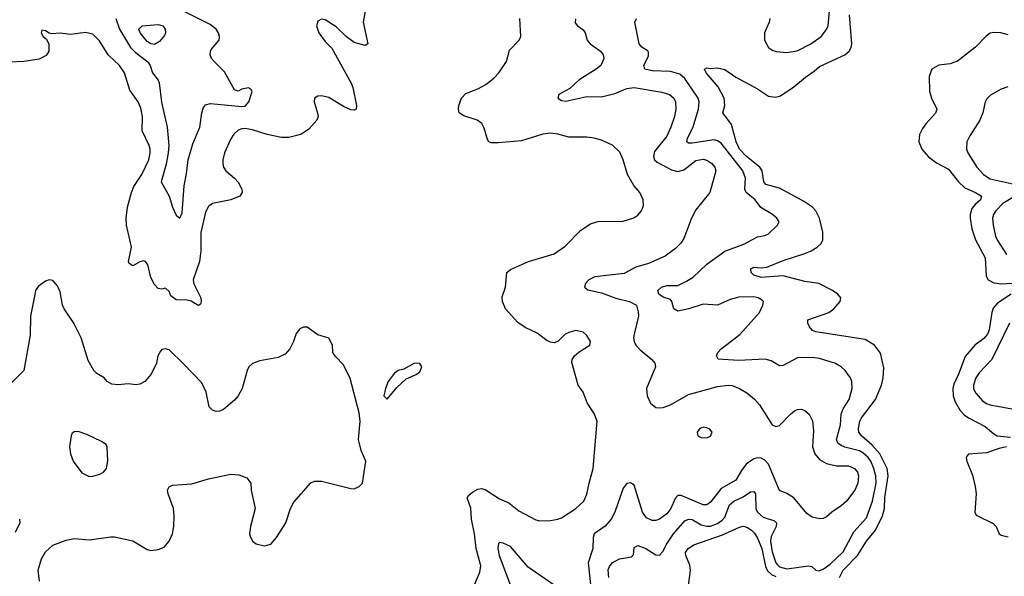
# Model space of a CAD drawing. Header units: inches. Extents: x 1694797 to 1849917, y 907313 to 1017959.
# Tile 82 of 256: x 1712528 to 1717948, y 944736 to 947803. Entities that reach past the tile are written whole.
import ezdxf

# ---------------------------------------------------------------- set-up
doc = ezdxf.new("R2010")
doc.units = ezdxf.units.IN
doc.header["$MEASUREMENT"] = 0
doc.layers.add('B7914', color=7, linetype='Continuous')

msp = doc.modelspace()

# ---------------------------------------------------------------- linework, layer by layer
at = {"layer": 'B7914', "color": 5}
for points, elevation in [([(1714433.7, 947870), (1714419.5, 947790), (1714444.7, 947670), (1714430, 947661.2), (1714370, 947678), (1714327.8, 947707.8), (1714270, 947763.7), (1714210, 947802.7), (1714190, 947805.2), (1714170, 947795.3), (1714162, 947770), (1714174, 947730), (1714210, 947682.8), (1714245.8, 947645.8), (1714352.5, 947452.5), (1714362, 947430), (1714382.4, 947330), (1714381, 947310), (1714370, 947305.1), (1714350, 947306.9), (1714310, 947323.9), (1714230, 947373.6), (1714190, 947383.1), (1714170, 947381.7), (1714150.4, 947370), (1714149, 947351), (1714167.9, 947287.9), (1714170.3, 947270), (1714164.4, 947250), (1714119.9, 947200.1), (1714074.9, 947170), (1714010, 947153.5), (1713970, 947154.2), (1713889.9, 947169.9), (1713810, 947195.8), (1713770, 947202.7), (1713750, 947202), (1713730, 947194), (1713707.4, 947172.6), (1713690, 947146.6), (1713656, 947070), (1713646.3, 947030), (1713646, 947010), (1713650.3, 946990), (1713663.1, 946970), (1713710.1, 946930.1), (1713730, 946907), (1713750.2, 946870), (1713753.4, 946850), (1713740.5, 946830), (1713690, 946809.8), (1713590, 946789.8), (1713567.3, 946772.7), (1713550, 946742.4), (1713524.6, 946630), (1713524.2, 946530), (1713518.1, 946470), (1713483.7, 946370), (1713486.8, 946346.8), (1713524.3, 946270), (1713527.6, 946250), (1713523.7, 946236.3), (1713514.8, 946230), (1713510, 946228.9), (1713472, 946252), (1713450, 946258.1), (1713390, 946259), (1713360.6, 946280.6), (1713350, 946305.2), (1713330, 946322.7), (1713310, 946318), (1713290, 946322), (1713270, 946343.7), (1713250, 946382.9), (1713232.9, 946452.9), (1713221.2, 946470), (1713210, 946474), (1713190, 946468.4), (1713150, 946446.6), (1713130, 946459), (1713127.6, 946470), (1713144.2, 946550), (1713115.7, 946670), (1713114.5, 946710), (1713122.2, 946770), (1713142.7, 946850), (1713156.3, 946883.7), (1713201.1, 946950), (1713239.4, 947030), (1713246.9, 947066.9), (1713246.2, 947090), (1713240.7, 947110), (1713202.4, 947190), (1713203.2, 947270), (1713195, 947315), (1713179.7, 947350), (1713133.7, 947413.7), (1713105.1, 947510), (1713077.2, 947550), (1713015.6, 947610), (1712966.4, 947686.4), (1712930, 947722.4), (1712890, 947731.5), (1712810, 947722), (1712750, 947729.5), (1712704.7, 947724.7), (1712690, 947728), (1712670, 947742), (1712650, 947746), (1712646, 947730), (1712658, 947710), (1712674.8, 947694.8), (1712687.9, 947667.9), (1712687.7, 947630), (1712673.8, 947606.2), (1712635.3, 947584.7), (1712550, 947572.3), (1712472, 947568)], 780), ([(1716657.5, 947810), (1716654.4, 947790), (1716627.6, 947730), (1716627.1, 947690), (1716650, 947650.2), (1716670, 947635.8), (1716691.7, 947628.3), (1716750, 947622.7), (1716808.6, 947631.4), (1716883.5, 947670), (1716940.4, 947710), (1716970, 947748.7), (1716978.2, 947770), (1716991.1, 947910)], 740), ([(1713057.2, 947810), (1713077.7, 947750), (1713138.3, 947650), (1713164.3, 947624.3), (1713233.6, 947570), (1713245.6, 947550), (1713259.2, 947510), (1713289.9, 947470), (1713295.4, 947455.4), (1713308.6, 947348.5), (1713339.9, 947210), (1713348.3, 947110), (1713345.6, 947070), (1713333.4, 947006.6), (1713307.5, 946910), (1713350.9, 946830.9), (1713370, 946769.6), (1713390, 946725.1), (1713410, 946709.3), (1713422, 946738), (1713433.1, 946886.9), (1713446.7, 946953.3), (1713454.8, 947030), (1713481.1, 947118.9), (1713519.8, 947210), (1713530.1, 947289.9), (1713540.1, 947319.9), (1713550, 947332.9), (1713578.6, 947341.4), (1713750, 947324.5), (1713770, 947326.5), (1713790.1, 947350), (1713807.8, 947407.7), (1713800.5, 947420.5), (1713787.9, 947427.9), (1713750, 947420.9), (1713730, 947409.5), (1713710, 947416.5), (1713656.1, 947516.1), (1713600.3, 947570), (1713584.2, 947590), (1713577, 947610), (1713577.6, 947630), (1713582.2, 947637.8), (1713626.7, 947690), (1713628.7, 947710), (1713622.6, 947730), (1713608.7, 947750), (1713577.2, 947777.2), (1713430.2, 947850.2)], 760), ([(1715031.4, 944688.6), (1715061.3, 944758.7), (1715066.5, 944793.5), (1715041.2, 944890), (1715031.8, 944970), (1715015.7, 945050), (1715011.2, 945111.2), (1714991.1, 945168.9), (1714998.6, 945181.4), (1715020, 945200), (1715050, 945216.3), (1715070, 945219), (1715090, 945213.9), (1715170, 945162.6), (1715221.4, 945141.4), (1715276.2, 945096.2), (1715370, 945047), (1715390, 945042), (1715450, 945042.6), (1715490, 945050.2), (1715510, 945059), (1715589.9, 945110.1), (1715633.5, 945150), (1715650.6, 945189.4), (1715662, 945250), (1715685, 945330), (1715707.6, 945590), (1715690, 945633.6), (1715651.7, 945691.7), (1715629.7, 945750), (1715602, 945790), (1715566.6, 945913.4), (1715569.3, 945930.7), (1715582, 945950), (1715607.5, 945972.5), (1715666, 946010), (1715669.6, 946030), (1715650, 946063.7), (1715630, 946082), (1715590, 946089.5), (1715550, 946079.5), (1715530, 946069.4), (1715490, 946029.3), (1715470, 946022.9), (1715450, 946026), (1715430, 946035.8), (1715376.2, 946076.2), (1715310, 946107.2), (1715270, 946134), (1715202.3, 946210), (1715185.4, 946250), (1715183.9, 946276.1), (1715202, 946330), (1715209.5, 946410), (1715230, 946427.3), (1715329, 946470), (1715470, 946512.4), (1715530, 946555.8), (1715616, 946644), (1715670, 946678.5), (1715710, 946691.3), (1715850, 946693.4), (1715908.5, 946711.5), (1715930, 946726.4), (1715951.2, 946750), (1715961.7, 946778.3), (1715959.7, 946810), (1715942, 946850), (1715909, 946889), (1715873.3, 946950), (1715850.8, 947030.8), (1715832.1, 947072.1), (1715790.8, 947110.8), (1715730, 947139.8), (1715690, 947150.8), (1715650, 947156.1), (1715550, 947154.8), (1715490, 947172.4), (1715450, 947177.7), (1715407.3, 947172.7), (1715290, 947136.1), (1715163.7, 947123.7), (1715123.9, 947123.9), (1715109.8, 947129.8), (1715102.7, 947142.7), (1715084.9, 947204.9), (1715071.7, 947231.7), (1715046, 947250), (1714973.7, 947273.7), (1714947, 947290), (1714942.9, 947310), (1714945.1, 947330), (1714960.5, 947370), (1714984.4, 947395.6), (1715050, 947422.3), (1715093.9, 947446.1), (1715138.6, 947481.4), (1715165.6, 947510), (1715207.1, 947572.9), (1715224.8, 947635.2), (1715278, 947690), (1715287, 947710), (1715280.5, 947810)], 780), ([(1715587.8, 947807.8), (1715585.7, 947785.7), (1715598, 947770), (1715630, 947747.3), (1715640.4, 947730), (1715652.4, 947690), (1715669.1, 947669.1), (1715725.6, 947630), (1715740.5, 947610), (1715742.6, 947590), (1715726.9, 947550), (1715702, 947530), (1715608, 947472), (1715556.2, 947423.8), (1715495.6, 947390), (1715489.6, 947370), (1715510, 947357.4), (1715534.9, 947354.9), (1715650, 947379.2), (1715730, 947378.7), (1715803.7, 947396.3), (1715870, 947423.7), (1715910, 947429.9), (1716062.8, 947402.8), (1716104.2, 947390), (1716128.7, 947370), (1716138.2, 947350), (1716139.1, 947310), (1716131.8, 947270), (1716112, 947210), (1716090, 947160.9), (1716023, 947077), (1716016.8, 947050), (1716023.1, 947030), (1716037.4, 947017.4), (1716116.5, 946976.5), (1716150, 946966.3), (1716184.2, 946975.8), (1716250, 947026.6), (1716290, 947033.8), (1716310, 947028.6), (1716338.3, 947010), (1716354.2, 946990), (1716359.2, 946970), (1716327.1, 946850), (1716250, 946754.9), (1716226, 946710), (1716183, 946597), (1716167.6, 946572.4), (1716138.2, 946541.8), (1716080.4, 946499.6), (1715990, 946459.1), (1715920.4, 946439.6), (1715855.8, 946404.2), (1715694.2, 946385.8), (1715661.6, 946370), (1715642.4, 946350), (1715637, 946330), (1715654.9, 946314.9), (1715730, 946298.7), (1715810, 946268.5), (1715885.6, 946250), (1715922.6, 946230), (1715933.3, 946193.3), (1715934.8, 946170), (1715909.8, 946070), (1715906.6, 946050), (1715909.8, 946030), (1715919.8, 946010), (1715943.1, 945983.1), (1716007.6, 945930), (1716023.7, 945910), (1716027, 945890), (1715978.9, 945770), (1715982, 945730), (1716000.9, 945690), (1716030, 945666.6), (1716050, 945663.4), (1716070, 945666.4), (1716110, 945681), (1716210, 945738.2), (1716370, 945781), (1716430, 945789.8), (1716450, 945786.6), (1716490.6, 945770.6), (1716530, 945746), (1716572.1, 945712.1), (1716601.1, 945681.1), (1716669.5, 945570), (1716690, 945562), (1716710, 945566.6), (1716770.5, 945630), (1716792.8, 945647.2), (1716810, 945654.7), (1716830, 945656.3), (1716850, 945649.6), (1716873.3, 945630), (1716892.5, 945592.5), (1716897.3, 945537.3), (1716892, 945450), (1716905.5, 945410), (1716930, 945380.3), (1716970, 945358), (1717024.1, 945344.1), (1717090, 945343.9), (1717122.7, 945330), (1717139.4, 945310), (1717144.6, 945290), (1717141, 945250), (1717125.5, 945210), (1717079.7, 945150), (1717050, 945123.6), (1716998.9, 945090), (1716970, 945063.1), (1716950, 945054), (1716930, 945052.7), (1716890, 945060.9), (1716861.1, 945081.1), (1716790, 945168.1), (1716750, 945193.1), (1716710, 945208), (1716650, 945354.3), (1716630, 945376.5), (1716610, 945386), (1716590, 945388.1), (1716570, 945383.6), (1716526.6, 945353.4), (1716500.4, 945319.6), (1716470, 945265), (1716390, 945219.3), (1716330, 945144.9), (1716310, 945130.2), (1716289.8, 945130.2), (1716170, 945180.9), (1716150, 945180.7), (1716135.5, 945164.5), (1716111.7, 945110), (1716090, 945081), (1716050, 945050.9), (1716030, 945043.8), (1716010, 945043.5), (1715978.5, 945058.5), (1715955.5, 945090), (1715910, 945238), (1715890, 945251.8), (1715870, 945248.2), (1715850, 945222), (1715803.4, 945090), (1715783.2, 945050), (1715750, 945011.9), (1715689.8, 944970), (1715684, 944950), (1715683.4, 944890), (1715657.8, 944810), (1715670.8, 944690)], 760), ([(1715771.6, 944730), (1715768.2, 944771.8), (1715775.1, 944790), (1715790, 944810.2), (1715830, 944832.1), (1715896.4, 944843.6), (1715906.2, 944853.8), (1715910, 944894), (1715930, 944905.3), (1715974.4, 944890), (1716030, 944854), (1716050, 944853.1), (1716070, 944873.7), (1716087.1, 944910), (1716126.6, 944970), (1716190, 945042), (1716210, 945051.4), (1716230, 945049), (1716279.4, 945019.4), (1716310, 945011.4), (1716330, 945013), (1716370, 945026.6), (1716395.4, 945044.6), (1716410, 945062.2), (1716434.5, 945130), (1716459.3, 945150), (1716510, 945174.7), (1716550, 945202.2), (1716570, 945204), (1716578.3, 945190), (1716580.5, 945110), (1716590, 945088.8), (1716621, 945061), (1716682.3, 945042.3), (1716694.4, 945030), (1716691.5, 945010), (1716664.4, 944955.6), (1716661, 944930), (1716670.4, 944870), (1716689.4, 944810), (1716698.6, 944798.6), (1716710, 944787.9), (1716750, 944777.2), (1716870, 944793.2), (1716889.1, 944789.1), (1716910, 944770.6), (1716926.2, 944766.2), (1716950, 944774.4), (1716990, 944802.7), (1717060.6, 944870), (1717119.3, 944980.7), (1717190, 945058.2), (1717223.1, 945150), (1717242.5, 945250), (1717240.4, 945290), (1717230.6, 945330), (1717213.5, 945370), (1717198.6, 945390), (1717170, 945416), (1717150, 945427.5), (1717070, 945447.4), (1717050, 945456.7), (1717032.5, 945470), (1717023.4, 945490), (1717046.5, 945570), (1717050.5, 945630), (1717061.5, 945658.5), (1717094.6, 945710), (1717109.8, 945770), (1717108.8, 945808.8), (1717100.4, 945830), (1717071.2, 945870), (1717050, 945889.7), (1717014.5, 945910), (1716990, 945918.4), (1716930, 945935.9), (1716890, 945941.5), (1716810, 945939.3), (1716730, 945898), (1716710, 945895.6), (1716664, 945924), (1716632.1, 945932.1), (1716484.3, 945924.2), (1716372.3, 945932.3), (1716362.9, 945950), (1716371.8, 945970), (1716389.7, 945990), (1716492, 946068), (1716601.3, 946190), (1716619.6, 946230), (1716622, 946250), (1716616.4, 946256.4), (1716593.2, 946270), (1716570, 946275.1), (1716486.5, 946273.5), (1716439, 946261), (1716370, 946229.8), (1716290, 946235.4), (1716210.6, 946210), (1716150, 946196.9), (1716129, 946209), (1716118, 946250), (1716110, 946262), (1716070, 946273.7), (1716045.4, 946290), (1716040.5, 946310), (1716061.6, 946330), (1716090, 946338.6), (1716150, 946339), (1716198, 946362), (1716235, 946385), (1716310, 946455), (1716410, 946528), (1716514.7, 946565.3), (1716590, 946606.7), (1716630, 946614.3), (1716650, 946623.7), (1716699.3, 946670), (1716709.3, 946690), (1716696, 946710), (1716671.8, 946730), (1716608.2, 946768.2), (1716576.8, 946810), (1716527.2, 946850), (1716519.2, 946870), (1716523.4, 946930), (1716509.2, 946970), (1716390, 947123.4), (1716370, 947136.3), (1716350, 947140.4), (1716230, 947122.3), (1716210, 947122.5), (1716199.7, 947130), (1716203.9, 947150), (1716232.8, 947207.2), (1716263.8, 947310), (1716268.6, 947350), (1716262.1, 947370), (1716190, 947479.3), (1716162.7, 947502.7), (1716110, 947517.6), (1716010, 947521.2), (1715969.5, 947530), (1715963.1, 947550), (1715990, 947604), (1715990, 947622), (1715987, 947630), (1715952.1, 947652.1), (1715938, 947670), (1715914, 947790), (1715923.7, 947810)], 740), ([(1717040.1, 944730), (1717060.7, 944770), (1717140.1, 944850), (1717190, 944930.1), (1717239.5, 944990), (1717276.7, 945070), (1717288.2, 945110), (1717290.8, 945170), (1717307.9, 945290), (1717302.6, 945330), (1717263.5, 945410), (1717219.6, 945459.6), (1717162, 945510), (1717148, 945530), (1717145.7, 945550), (1717152.7, 945590), (1717162.6, 945610), (1717238.5, 945710), (1717272.6, 945790), (1717281.2, 945830), (1717284.4, 945884.4), (1717265.6, 945965.6), (1717233, 946010), (1717181.3, 946041.3), (1716910, 946082.4), (1716892, 946090), (1716875.1, 946110), (1716865.6, 946130), (1716866.6, 946150), (1716981.3, 946190), (1717009.7, 946210), (1717044.2, 946250), (1717047.6, 946270), (1717031.6, 946290), (1717003, 946310), (1716926.6, 946350), (1716850, 946360.1), (1716730, 946391.6), (1716610, 946383.2), (1716570, 946394.8), (1716554, 946410), (1716552.6, 946430), (1716570, 946440.2), (1716610, 946435.8), (1716640.9, 946439.1), (1716730, 946476), (1716850, 946514.2), (1716884.7, 946530), (1716918.7, 946550), (1716939.7, 946570), (1716949.8, 946590.2), (1716948.1, 946631.9), (1716929.8, 946710), (1716909.8, 946750), (1716892.5, 946770), (1716843.5, 946803.5), (1716710, 946873.8), (1716635.1, 946895.1), (1716623.6, 946910), (1716614.5, 946970), (1716603.1, 946990), (1716528.4, 947048.4), (1716491, 947090), (1716471.3, 947130), (1716445.5, 947225.5), (1716399.3, 947290), (1716409.9, 947330.1), (1716406.5, 947370), (1716372.3, 947432.3), (1716306.4, 947510), (1716298, 947530), (1716310, 947537.6), (1716330, 947533.7), (1716370, 947536.9), (1716410, 947529), (1716470, 947487.1), (1716590, 947422.6), (1716650, 947382.4), (1716690, 947375.3), (1716716.2, 947383.8), (1716790, 947432.4), (1716852.9, 947487.1), (1716901.5, 947518.5), (1716930, 947544.1), (1717070, 947608.6), (1717094.8, 947630), (1717105.7, 947650), (1717109.2, 947670), (1717096.1, 947830)], 720), ([(1717970, 947718.9), (1717928.8, 947731.2), (1717890, 947732.6), (1717870, 947728), (1717848.3, 947711.7), (1717790, 947651.6), (1717690, 947575.1), (1717650, 947558.9), (1717588.2, 947551.8), (1717548.7, 947530), (1717534.6, 947490), (1717536.9, 947410), (1717546.9, 947370), (1717576.5, 947310), (1717570, 947287.6), (1717515.6, 947230), (1717497.2, 947202.8), (1717481.8, 947170), (1717478, 947130), (1717494.5, 947090), (1717530, 947046.7), (1717574.5, 947014.5), (1717640.2, 946980.2), (1717695.5, 946910), (1717730, 946876.8), (1717790.2, 946850), (1717822, 946830), (1717817.8, 946810), (1717790, 946786.6), (1717770, 946762), (1717759.9, 946730), (1717759.9, 946710), (1717769.7, 946650), (1717790.1, 946590), (1717842.1, 946490), (1717847.8, 946390), (1717859.4, 946370), (1717890, 946352.2), (1717932.3, 946347.7), (1717990.9, 946350.9)], 720), ([(1717966.9, 947433.1), (1717930, 947420.5), (1717872.4, 947387.6), (1717852.4, 947367.6), (1717842.6, 947350), (1717829.2, 947290), (1717813.6, 947250), (1717757.4, 947162.6), (1717741.7, 947130), (1717739, 947090), (1717747.7, 947070), (1717797.3, 946990), (1717834.3, 946950), (1717870, 946926.6), (1718034.4, 946890)], 740), ([(1718040.2, 946850), (1717940.2, 946790), (1717902.2, 946750), (1717889.4, 946730), (1717883.5, 946710), (1717886, 946670), (1717899.1, 946610), (1717910, 946586.5), (1717960.7, 946510)], 740), ([(1712636.9, 944710), (1712629.7, 944770), (1712648, 944832), (1712669.8, 944870.2), (1712710, 944906.7), (1712784.5, 944935.5), (1712830, 944944.7), (1712910, 944936.5), (1713030, 944953.8), (1713050, 944952.7), (1713151.2, 944931.2), (1713230, 944883.7), (1713250, 944878), (1713290, 944883.1), (1713323.5, 944896.5), (1713350.9, 944929.1), (1713368.3, 944970), (1713377.2, 945010), (1713379.2, 945070), (1713373.8, 945110), (1713345.3, 945190), (1713342.2, 945210), (1713351, 945229), (1713370, 945237.3), (1713474.7, 945245.3), (1713567, 945273), (1713690, 945299), (1713734.5, 945294.5), (1713778, 945278), (1713800.4, 945250), (1713802, 945210), (1713823.7, 945110), (1713798, 945010), (1713793.7, 944970), (1713796.5, 944956.5), (1713810.3, 944930.3), (1713830, 944914.9), (1713875.6, 944904.4), (1713910, 944913.4), (1713942, 944950), (1713993.3, 945030), (1714018.9, 945110), (1714036.3, 945143.7), (1714130, 945250.4), (1714150, 945260.3), (1714190, 945259.6), (1714350, 945219.1), (1714370, 945218), (1714397.2, 945230), (1714415.1, 945250), (1714433.7, 945370), (1714407.1, 945430), (1714392.6, 945490), (1714403, 945590), (1714397.4, 945637.4), (1714346.3, 945826.3), (1714310, 945901.2), (1714266.5, 945946.5), (1714252.3, 945970), (1714249.4, 946009.4), (1714230, 946048.7), (1714170, 946066), (1714110, 946109.3), (1714090, 946109.4), (1714070, 946099.3), (1714050, 946074), (1714034.9, 946030), (1714014.9, 945990), (1713990, 945960.7), (1713950, 945941.6), (1713850, 945923.6), (1713810, 945909.4), (1713790, 945889.3), (1713779.5, 945870), (1713752.9, 945770), (1713730.2, 945729.8), (1713710, 945706.3), (1713650, 945654.3), (1713630, 945645.1), (1713610, 945644.7), (1713590, 945651.6), (1713571.6, 945670), (1713555.3, 945750), (1713530, 945801.3), (1713430, 945907.3), (1713350, 945983.7), (1713330, 945989.4), (1713310, 945985.2), (1713302.8, 945977.2), (1713288.5, 945951.5), (1713280.4, 945910), (1713252.4, 945850), (1713217.1, 945810), (1713190, 945794.7), (1713170, 945791.1), (1713124.4, 945795.6), (1713070, 945791.6), (1713034.8, 945794.8), (1713010, 945809.2), (1712992.3, 945830), (1712952.5, 945852.5), (1712936.4, 945870), (1712905.4, 945925.4), (1712866.6, 946050), (1712825.1, 946130), (1712772.2, 946210), (1712764.4, 946230), (1712750, 946304), (1712736.2, 946336.2), (1712710, 946366), (1712690, 946369.3), (1712670, 946362.7), (1712630, 946333.2), (1712615.5, 946310), (1712610.4, 946289.6), (1712587, 946170), (1712585.3, 946065.3), (1712550.4, 945870), (1712450.4, 945769.6)], 820), ([(1717985.2, 946290), (1717910, 946240.6), (1717886.5, 946213.5), (1717879.1, 946190), (1717865.4, 946094.6), (1717856.3, 946070), (1717834.6, 946045.4), (1717785.2, 946010), (1717733.2, 945946.8), (1717696.6, 945850), (1717670, 945795.3), (1717664.1, 945770), (1717666.3, 945730), (1717677.4, 945697.4), (1717704.1, 945650), (1717726.2, 945626.2), (1717750, 945609.1), (1717842.2, 945562.2), (1717890, 945520.2), (1717908.5, 945510), (1717982, 945502)], 720), ([(1717976.8, 946130), (1717879.3, 945930), (1717810, 945856.4), (1717791.9, 945830), (1717777.5, 945790), (1717779.2, 945770), (1717790, 945747.4), (1717830, 945701.5), (1717850, 945687.3), (1717870, 945681.6), (1718010, 945654.3)], 740), ([(1717960.3, 945450), (1717919.4, 945440.6), (1717850, 945415.6), (1717751.4, 945408.6), (1717741.3, 945398.7), (1717737.7, 945390), (1717742.3, 945370), (1717772.7, 945292.7), (1717787.6, 945230), (1717792.7, 945190), (1717786.4, 945090), (1717793.7, 945073.7), (1717886.6, 945026.6), (1717902.4, 945010), (1717920.4, 944970), (1717930, 944962), (1717970, 944953.4)], 720), ([(1712526.4, 945050), (1712528, 945030), (1712502.4, 944977.6)], 820), ([(1716208.6, 944671.4), (1716220.7, 944770), (1716217, 944797), (1716195.1, 944850), (1716193.7, 944866.3), (1716207.2, 944890), (1716239.5, 944910), (1716396.2, 944963.8), (1716490, 945007.2), (1716510, 945011.3), (1716530, 945006.9), (1716555.8, 944990), (1716573, 944973), (1716590, 944945.5), (1716613.6, 944890), (1716632.5, 944790), (1716645.3, 944765.3), (1716666.8, 944746.8), (1716690, 944735.7)], 720), ([(1715470, 944687.7), (1715326.7, 944786.7), (1715230, 944900.2), (1715190, 944918.6), (1715170, 944921.3), (1715164, 944916), (1715159.8, 944890), (1715166.8, 944850), (1715235.7, 944670)], 760)]:
    msp.add_lwpolyline(points, dxfattribs=dict(at, elevation=elevation))
for points, elevation in [([(1713270, 947666.6), (1713250, 947669.8), (1713230, 947682.6), (1713191.2, 947730), (1713183.8, 947750), (1713202.9, 947770), (1713290, 947776.9), (1713316.5, 947770), (1713328, 947750), (1713330.3, 947729.7), (1713324.5, 947715.5), (1713298, 947682)], 740), ([(1714702, 945910), (1714642, 945878), (1714612, 945870), (1714590, 945854), (1714556, 945810), (1714541, 945770), (1714532, 945730), (1714550, 945712), (1714603.7, 945776.3), (1714655.5, 945824.5), (1714710, 945847.3), (1714730, 945862.8), (1714741.2, 945890), (1714730, 945908.7)], 820), ([(1712850, 945534.5), (1712827.3, 945532.7), (1712816, 945524), (1712810.7, 945509.3), (1712802.8, 945450), (1712807.3, 945410), (1712822, 945370), (1712870, 945305.5), (1712910, 945285.5), (1712930, 945287.7), (1712970, 945299.3), (1712989.2, 945310), (1713005.1, 945330), (1713012.8, 945372.8), (1713009.3, 945449.3), (1713003.1, 945463.1), (1712978.4, 945478.4), (1712897.7, 945517.7)], 840), ([(1716290, 945557), (1716271.3, 945550), (1716257.3, 945530), (1716260.7, 945510), (1716279.9, 945499.9), (1716310, 945499.3), (1716330, 945508.4), (1716339.3, 945530), (1716326.8, 945546.8), (1716310, 945554.5)], 780)]:
    msp.add_lwpolyline(points, close=True, dxfattribs=dict(at, elevation=elevation))

doc.saveas('drawing.dxf')
